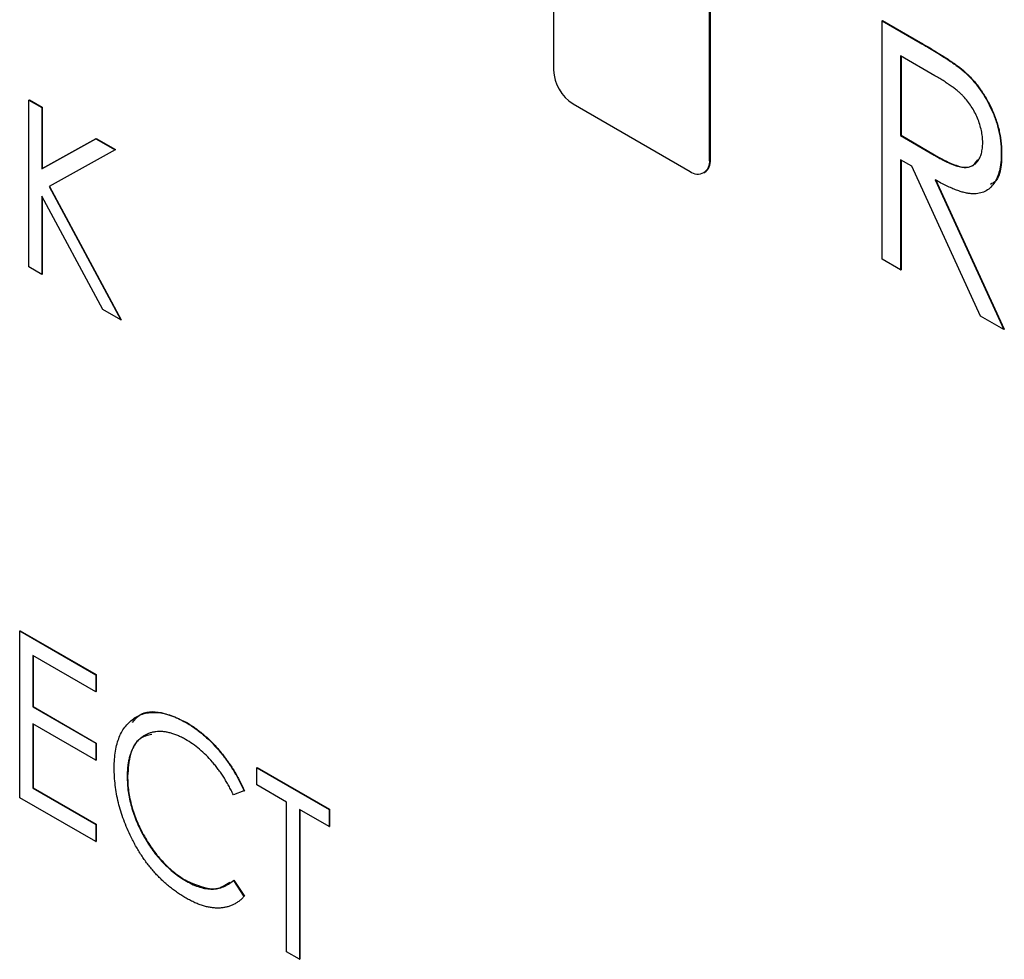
# Model space of a CAD drawing. Header units: millimetres. Extents: x 0 to 420, y 0 to 297.
# Tile 61 of 101: x 331.74 to 336.2, y 204.58 to 208.84. Entities that reach past the tile are written whole.
import ezdxf

# ---------------------------------------------------------------- set-up
doc = ezdxf.new("R2010")
doc.units = ezdxf.units.MM

msp = doc.modelspace()

# ---------------------------------------------------------------- linework, layer by layer
at = {"color": 7, "linetype": 'Continuous', "lineweight": 25}
for p, q in [((334.1625, 209.7142), (334.1625, 208.6119)), ((334.8696, 208.2037), (334.8696, 209.306)), ((334.8731, 208.2057), (334.8731, 209.308)), ((335.6509, 208.8349), (335.6527, 208.8359)), ((335.6509, 208.8349), (335.8227, 208.7357)), ((335.6509, 207.7547), (335.6509, 208.8349)), ((335.6527, 208.8359), (335.8245, 208.7367)), ((335.8227, 208.7357), (335.8245, 208.7367)), ((335.8902, 208.5859), (335.7348, 208.6756)), ((335.7348, 208.6756), (335.7348, 208.3156)), ((335.7366, 208.6746), (335.7366, 208.3166)), ((336.0176, 208.6085), (336.0194, 208.6095)), ((331.7865, 208.4758), (331.7882, 208.4768)), ((331.7865, 208.4758), (331.8452, 208.4419)), ((331.7865, 207.7196), (331.7865, 208.4758)), ((331.7882, 208.4768), (331.847, 208.4429)), ((334.2509, 208.4588), (334.7812, 208.1526)), ((331.8452, 208.4419), (331.847, 208.4429)), ((331.8452, 208.4419), (331.8452, 208.1641)), ((331.847, 208.4429), (331.847, 208.1651)), ((331.8452, 208.1641), (332.0899, 208.3007)), ((331.847, 208.1651), (332.0916, 208.3017)), ((332.0899, 208.3007), (332.0916, 208.3017)), ((332.0899, 208.3007), (332.1768, 208.2504)), ((332.0916, 208.3017), (332.1786, 208.2515)), ((335.7348, 208.3156), (335.7366, 208.3166)), ((335.7348, 208.3156), (335.8866, 208.2264)), ((335.7366, 208.3166), (335.8884, 208.2274)), ((332.1768, 208.2504), (331.878, 208.0836)), ((332.1768, 208.2504), (332.1786, 208.2515)), ((336.1906, 208.2345), (336.1923, 208.2355)), ((334.8696, 208.2037), (334.8731, 208.2057)), ((335.7851, 208.1758), (335.7348, 208.2048)), ((335.7348, 208.2048), (335.7348, 207.7062)), ((335.7366, 208.2037), (335.7366, 207.7072)), ((335.8866, 208.2264), (335.8884, 208.2274)), ((331.8452, 208.1641), (331.847, 208.1651)), ((334.8437, 208.1464), (334.8472, 208.1485)), ((336.0965, 207.4974), (335.7851, 208.1758)), ((335.8909, 208.1147), (336.2026, 207.4362)), ((335.8927, 208.1157), (336.2043, 207.4372)), ((331.878, 208.0836), (332.202, 207.4798)), ((331.8798, 208.0846), (332.2038, 207.4808)), ((332.1206, 207.5268), (331.8452, 208.04)), ((331.8452, 208.04), (331.8452, 207.6857)), ((331.847, 208.0367), (331.847, 207.6867)), ((335.7348, 207.7062), (335.6509, 207.7547)), ((331.8452, 207.6857), (331.7865, 207.7196)), ((335.7348, 207.7062), (335.7366, 207.7072)), ((331.8452, 207.6857), (331.847, 207.6867)), ((332.202, 207.4798), (332.1206, 207.5268)), ((332.202, 207.4798), (332.2038, 207.4808)), ((336.2026, 207.4362), (336.0965, 207.4974)), ((336.2026, 207.4362), (336.2043, 207.4372)), ((331.7445, 206.0708), (331.7463, 206.0718)), ((331.7445, 206.0708), (332.0887, 205.8721)), ((331.7445, 205.3147), (331.7445, 206.0708)), ((331.7463, 206.0718), (332.0905, 205.8731)), ((332.0887, 205.7946), (331.8033, 205.9593)), ((331.8033, 205.9593), (331.8033, 205.7267)), ((331.805, 205.9583), (331.805, 205.7277)), ((332.0887, 205.8721), (332.0905, 205.8731)), ((332.0887, 205.8721), (332.0887, 205.7946)), ((332.0905, 205.8731), (332.0905, 205.7956)), ((332.0887, 205.7946), (332.0905, 205.7956)), ((331.8033, 205.7267), (331.805, 205.7277)), ((331.8033, 205.7267), (332.0887, 205.5619)), ((331.805, 205.7277), (332.0905, 205.5629)), ((332.0887, 205.4844), (331.8033, 205.6491)), ((331.8033, 205.6491), (331.8033, 205.3583)), ((331.805, 205.6481), (331.805, 205.3593)), ((332.4972, 205.6557), (332.4989, 205.6567)), ((332.0887, 205.5619), (332.0905, 205.5629)), ((332.0887, 205.5619), (332.0887, 205.4844)), ((332.0905, 205.5629), (332.0905, 205.4854)), ((332.0887, 205.4844), (332.0905, 205.4854)), ((332.8191, 205.4505), (332.8208, 205.4515)), ((332.8191, 205.4505), (333.1465, 205.2615)), ((332.8191, 205.3729), (332.8191, 205.4505)), ((332.8208, 205.4515), (333.1482, 205.2625)), ((332.2314, 205.4109), (332.2332, 205.4119)), ((331.8033, 205.3583), (331.805, 205.3593)), ((331.8033, 205.3583), (332.0887, 205.1935)), ((331.805, 205.3593), (332.0905, 205.1945)), ((332.7603, 205.3457), (332.7123, 205.3279)), ((332.7603, 205.3457), (332.7621, 205.3467)), ((332.9534, 205.2954), (332.8191, 205.3729)), ((332.0887, 205.116), (331.7445, 205.3147)), ((332.9534, 204.6168), (332.9534, 205.2954)), ((333.1465, 205.1839), (333.0121, 205.2615)), ((333.0121, 205.2615), (333.0121, 204.5829)), ((333.0139, 205.2605), (333.0139, 204.5839)), ((333.1465, 205.2615), (333.1482, 205.2625)), ((333.1465, 205.2615), (333.1465, 205.1839)), ((333.1482, 205.2625), (333.1482, 205.185)), ((332.0887, 205.1935), (332.0905, 205.1945)), ((332.0887, 205.1935), (332.0887, 205.116)), ((332.0905, 205.1945), (332.0905, 205.117)), ((333.1465, 205.1839), (333.1482, 205.185)), ((332.0887, 205.116), (332.0905, 205.117)), ((332.4993, 204.9371), (332.501, 204.9381)), ((332.7123, 204.9402), (332.714, 204.9412)), ((332.7123, 204.9402), (332.7603, 204.8675)), ((332.714, 204.9412), (332.7621, 204.8685)), ((332.7603, 204.8675), (332.7621, 204.8685)), ((333.0121, 204.5829), (332.9534, 204.6168)), ((333.0121, 204.5829), (333.0139, 204.5839))]:
    msp.add_line(p, q, dxfattribs=at)
for centre, radius, start, end in [((334.3544, 208.6206), 0.1921, 182.6059, 237.3937), ((334.8157, 208.1949), 0.0546, 230.7984, 9.2138), ((334.8119, 208.1989), 0.0616, 305.0151, 6.2971)]:
    msp.add_arc(centre, radius, start, end, dxfattribs=at)
for points, knots in [([(335.8227, 208.7357), (335.8342, 208.729), (335.8563, 208.7162), (335.8879, 208.6974), (335.9166, 208.6794), (335.9424, 208.6632), (335.9653, 208.6476), (335.9854, 208.6339), (336.0025, 208.621), (336.0129, 208.6124), (336.0176, 208.6085)], [0, 0, 0, 0, 0.176242, 0.33814, 0.484799, 0.617149, 0.734395, 0.837422, 0.92561, 1, 1, 1, 1]), ([(335.8245, 208.7367), (335.836, 208.73), (335.858, 208.7172), (335.8897, 208.6984), (335.9184, 208.6804), (335.9442, 208.6642), (335.9671, 208.6487), (335.9871, 208.6349), (336.0043, 208.6221), (336.0146, 208.6134), (336.0194, 208.6095)], [0, 0, 0, 0, 0.176242, 0.33814, 0.484799, 0.617149, 0.734395, 0.837422, 0.92561, 1, 1, 1, 1]), ([(336.0176, 208.6085), (336.0239, 208.6029), (336.0363, 208.5918), (336.0542, 208.5733), (336.0713, 208.554), (336.0875, 208.5336), (336.1025, 208.512), (336.1168, 208.4894), (336.1304, 208.4658), (336.1426, 208.4412), (336.154, 208.4161), (336.1636, 208.3906), (336.1722, 208.3648), (336.1789, 208.3389), (336.1841, 208.313), (336.1879, 208.2868), (336.1901, 208.2604), (336.1904, 208.2432), (336.1906, 208.2345)], [0, 0, 0, 0, 0.061387, 0.121495, 0.181089, 0.240038, 0.298644, 0.35799, 0.418441, 0.480043, 0.541867, 0.604173, 0.666682, 0.729899, 0.794538, 0.860455, 0.929211, 1, 1, 1, 1]), ([(336.0194, 208.6095), (336.0257, 208.6039), (336.0381, 208.5929), (336.056, 208.5743), (336.073, 208.555), (336.0892, 208.5347), (336.1043, 208.513), (336.1185, 208.4904), (336.1322, 208.4669), (336.1443, 208.4422), (336.1558, 208.4171), (336.1653, 208.3916), (336.174, 208.3658), (336.1806, 208.34), (336.1859, 208.314), (336.1896, 208.2878), (336.1919, 208.2615), (336.1922, 208.2442), (336.1923, 208.2355)], [0, 0, 0, 0, 0.061387, 0.121495, 0.181089, 0.240038, 0.298644, 0.35799, 0.418441, 0.480043, 0.541867, 0.604173, 0.666682, 0.729899, 0.794538, 0.860455, 0.929211, 1, 1, 1, 1]), ([(336.1066, 208.2831), (336.1063, 208.292), (336.1058, 208.3095), (336.1011, 208.3372), (336.0936, 208.3654), (336.083, 208.3937), (336.0703, 208.4213), (336.0553, 208.4473), (336.0385, 208.4713), (336.0228, 208.4895), (336.0087, 208.5033), (335.9965, 208.5143), (335.9827, 208.5254), (335.9673, 208.5368), (335.9503, 208.5489), (335.9317, 208.5611), (335.9114, 208.5736), (335.8974, 208.5817), (335.8902, 208.586)], [0, 0, 0, 0, 0.074206, 0.146692, 0.218332, 0.29067, 0.362618, 0.431553, 0.499554, 0.567987, 0.604677, 0.646293, 0.69288, 0.744014, 0.799888, 0.86174, 0.928424, 1, 1, 1, 1]), ([(335.8866, 208.2264), (335.8937, 208.2223), (335.9075, 208.2144), (335.9274, 208.2041), (335.9458, 208.1949), (335.9628, 208.1872), (335.9784, 208.181), (335.9925, 208.1763), (336.0053, 208.1729), (336.0202, 208.1706), (336.0369, 208.1707), (336.055, 208.175), (336.0704, 208.184), (336.0833, 208.1973), (336.0938, 208.214), (336.1011, 208.2342), (336.1058, 208.2571), (336.1063, 208.2744), (336.1066, 208.2831)], [0, 0, 0, 0, 0.068884, 0.133004, 0.192369, 0.247684, 0.298447, 0.344783, 0.387444, 0.426058, 0.498477, 0.568226, 0.638295, 0.709239, 0.781676, 0.852765, 0.925523, 1, 1, 1, 1]), ([(336.1906, 208.2345), (336.1902, 208.2203), (336.1895, 208.1927), (336.1832, 208.1556), (336.1726, 208.1237), (336.158, 208.0969), (336.1394, 208.076), (336.1173, 208.0608), (336.0912, 208.0524), (336.0669, 208.0503), (336.0454, 208.0521), (336.0277, 208.0552), (336.0084, 208.0606), (335.9878, 208.0675), (335.9656, 208.0764), (335.9421, 208.0873), (335.917, 208.1), (335.8998, 208.1097), (335.8909, 208.1147)], [0, 0, 0, 0, 0.083484, 0.162613, 0.23918, 0.314494, 0.388385, 0.460717, 0.533791, 0.609022, 0.648239, 0.690365, 0.734562, 0.781635, 0.831635, 0.884694, 0.940506, 1, 1, 1, 1]), ([(336.1923, 208.2355), (336.1911, 208.185), (336.1894, 208.12), (336.1507, 208.0984), (336.142, 208.0936)], [0, 0, 0, 0, 0.775392, 1, 1, 1, 1]), ([(335.8884, 208.2274), (335.917, 208.2115), (335.9739, 208.1797), (336.0508, 208.1621), (336.0751, 208.1933), (336.084, 208.2048)], [0, 0, 0, 0, 0.390444, 0.776825, 1, 1, 1, 1]), ([(332.1726, 205.45), (332.1729, 205.4634), (332.1734, 205.4899), (332.1779, 205.5265), (332.185, 205.56), (332.1952, 205.5901), (332.2082, 205.6168), (332.2243, 205.6402), (332.2432, 205.6602), (332.2647, 205.6768), (332.2884, 205.6897), (332.3138, 205.6983), (332.3409, 205.702), (332.3692, 205.7019), (332.3992, 205.6971), (332.4306, 205.6877), (332.4634, 205.6742), (332.4858, 205.6619), (332.4972, 205.6557)], [0, 0, 0, 0, 0.067236, 0.132194, 0.195391, 0.257388, 0.318778, 0.380515, 0.442528, 0.505942, 0.569171, 0.630524, 0.690882, 0.750747, 0.811024, 0.872201, 0.934998, 1, 1, 1, 1]), ([(332.2559, 205.6563), (332.2655, 205.6682), (332.296, 205.7056), (332.3843, 205.7103), (332.4607, 205.6746), (332.4989, 205.6567)], [0, 0, 0, 0, 0.1891, 0.594324, 1, 1, 1, 1]), ([(332.4972, 205.6557), (332.5041, 205.6516), (332.5178, 205.6435), (332.5381, 205.6298), (332.5579, 205.615), (332.5771, 205.5993), (332.596, 205.5828), (332.6142, 205.5649), (332.6319, 205.5462), (332.6491, 205.5265), (332.6657, 205.5061), (332.6816, 205.4849), (332.6966, 205.4632), (332.711, 205.4409), (332.7245, 205.418), (332.7373, 205.3944), (332.7494, 205.3703), (332.7566, 205.3539), (332.7603, 205.3457)], [0, 0, 0, 0, 0.067002, 0.132942, 0.197212, 0.260814, 0.32354, 0.38588, 0.447839, 0.509647, 0.571537, 0.632443, 0.693319, 0.753787, 0.814645, 0.875557, 0.937659, 1, 1, 1, 1]), ([(332.4989, 205.6567), (332.5058, 205.6526), (332.5195, 205.6445), (332.5398, 205.6308), (332.5596, 205.616), (332.5789, 205.6003), (332.5977, 205.5838), (332.616, 205.5659), (332.6337, 205.5472), (332.6509, 205.5275), (332.6675, 205.5071), (332.6833, 205.4859), (332.6984, 205.4642), (332.7128, 205.442), (332.7262, 205.419), (332.7391, 205.3954), (332.7511, 205.3713), (332.7584, 205.3549), (332.7621, 205.3467)], [0, 0, 0, 0, 0.067002, 0.132942, 0.197212, 0.260814, 0.32354, 0.38588, 0.447839, 0.509647, 0.571537, 0.632443, 0.693319, 0.753787, 0.814645, 0.875557, 0.937659, 1, 1, 1, 1]), ([(332.4956, 205.5791), (332.4896, 205.5824), (332.4777, 205.5891), (332.4601, 205.597), (332.4427, 205.6038), (332.4256, 205.6089), (332.409, 205.6124), (332.3926, 205.6147), (332.3766, 205.615), (332.361, 205.6141), (332.3461, 205.6115), (332.3319, 205.6076), (332.3187, 205.6021), (332.3062, 205.5954), (332.2946, 205.5872), (332.2839, 205.5775), (332.2741, 205.5664), (332.2652, 205.554), (332.2571, 205.5404), (332.2504, 205.5252), (332.2444, 205.5093), (332.2398, 205.4918), (332.2359, 205.4734), (332.2333, 205.4537), (332.2317, 205.4329), (332.2315, 205.4183), (332.2314, 205.4109)], [0, 0, 0, 0, 0.042054, 0.083393, 0.124454, 0.165461, 0.206316, 0.247114, 0.288563, 0.330315, 0.372018, 0.413257, 0.453959, 0.494537, 0.53495, 0.575397, 0.616502, 0.657759, 0.699337, 0.740877, 0.782508, 0.824785, 0.867453, 0.910542, 0.954879, 1, 1, 1, 1]), ([(332.3429, 205.6016), (332.324, 205.5972), (332.2792, 205.5869), (332.2411, 205.5152), (332.2358, 205.4464), (332.2332, 205.4119)], [0, 0, 0, 0, 0.2677, 0.633657, 1, 1, 1, 1]), ([(332.7123, 205.3279), (332.709, 205.3349), (332.7024, 205.3488), (332.6916, 205.369), (332.6804, 205.3886), (332.6689, 205.4077), (332.6566, 205.4259), (332.644, 205.4435), (332.6309, 205.4605), (332.6127, 205.4823), (332.589, 205.5079), (332.559, 205.5351), (332.5277, 205.5595), (332.5064, 205.5725), (332.4956, 205.5791)], [0, 0, 0, 0, 0.065249, 0.129752, 0.19303, 0.255253, 0.317083, 0.378287, 0.439499, 0.500949, 0.623295, 0.74628, 0.871322, 1, 1, 1, 1]), ([(332.2491, 205.1362), (332.243, 205.1492), (332.2307, 205.175), (332.2153, 205.2143), (332.2021, 205.2535), (332.1913, 205.2928), (332.1829, 205.3323), (332.1769, 205.3717), (332.1733, 205.4112), (332.1729, 205.4369), (332.1726, 205.45)], [0, 0, 0, 0, 0.1222538, 0.2434203, 0.364291, 0.4862731, 0.6097936, 0.736233, 0.8658433, 1, 1, 1, 1]), ([(332.2314, 205.4109), (332.2316, 205.3996), (332.232, 205.3774), (332.2357, 205.3432), (332.2415, 205.3091), (332.2501, 205.2749), (332.2606, 205.2408), (332.2739, 205.2067), (332.2892, 205.1727), (332.307, 205.1391), (332.3266, 205.1066), (332.3475, 205.0757), (332.3698, 205.0472), (332.3933, 205.0207), (332.418, 204.9963), (332.444, 204.9743), (332.4712, 204.954), (332.4898, 204.9428), (332.4993, 204.9371)], [0, 0, 0, 0, 0.067402, 0.132225, 0.195291, 0.256964, 0.318228, 0.379385, 0.441024, 0.503862, 0.566597, 0.627855, 0.688166, 0.748276, 0.808707, 0.870424, 0.93412, 1, 1, 1, 1]), ([(332.2332, 205.4119), (332.2334, 205.4006), (332.2338, 205.3785), (332.2375, 205.3442), (332.2433, 205.3101), (332.2518, 205.2759), (332.2623, 205.2418), (332.2757, 205.2078), (332.291, 205.1737), (332.3088, 205.1401), (332.3284, 205.1076), (332.3492, 205.0767), (332.3716, 205.0482), (332.395, 205.0217), (332.4197, 204.9973), (332.4457, 204.9753), (332.473, 204.955), (332.4916, 204.9438), (332.501, 204.9381)], [0, 0, 0, 0, 0.067402, 0.132225, 0.195291, 0.256964, 0.318228, 0.379385, 0.441024, 0.503862, 0.566597, 0.627855, 0.688166, 0.748276, 0.808707, 0.870424, 0.93412, 1, 1, 1, 1]), ([(332.4979, 204.8603), (332.4915, 204.8641), (332.4786, 204.8716), (332.4597, 204.8844), (332.4412, 204.8976), (332.4233, 204.9116), (332.4058, 204.9261), (332.389, 204.9416), (332.3726, 204.9578), (332.3568, 204.9746), (332.3415, 204.9923), (332.3267, 205.0107), (332.3124, 205.0298), (332.2987, 205.0497), (332.2854, 205.0702), (332.2727, 205.0915), (332.2606, 205.1135), (332.253, 205.1286), (332.2491, 205.1362)], [0, 0, 0, 0, 0.0683354, 0.1354642, 0.2005673, 0.2647738, 0.327263, 0.3893434, 0.4500825, 0.5106987, 0.5705685, 0.6307472, 0.6910515, 0.7510635, 0.8120023, 0.8737177, 0.9361062, 1, 1, 1, 1]), ([(332.4993, 204.9371), (332.5097, 204.9315), (332.5302, 204.9203), (332.5604, 204.909), (332.5892, 204.9023), (332.6167, 204.9003), (332.6428, 204.9031), (332.6676, 204.9107), (332.6911, 204.9228), (332.7051, 204.9343), (332.7123, 204.9402)], [0, 0, 0, 0, 0.1259, 0.248079, 0.368237, 0.488157, 0.609636, 0.7344, 0.864047, 1, 1, 1, 1]), ([(332.501, 204.9381), (332.5484, 204.9179), (332.625, 204.8852), (332.6766, 204.9196), (332.6962, 204.9328)], [0, 0, 0, 0, 0.618804, 1, 1, 1, 1]), ([(332.7603, 204.8675), (332.7565, 204.8635), (332.749, 204.8556), (332.7366, 204.8453), (332.7236, 204.8366), (332.7099, 204.8293), (332.6955, 204.8233), (332.6804, 204.8191), (332.6646, 204.8161), (332.6481, 204.8148), (332.6311, 204.8149), (332.6135, 204.8167), (332.5954, 204.8201), (332.5769, 204.8248), (332.5579, 204.8312), (332.5383, 204.8394), (332.5183, 204.8489), (332.5048, 204.8565), (332.4979, 204.8603)], [0, 0, 0, 0, 0.063576, 0.126691, 0.188634, 0.249942, 0.311426, 0.372445, 0.433495, 0.495161, 0.556733, 0.61789, 0.679838, 0.742002, 0.804922, 0.868441, 0.933689, 1, 1, 1, 1])]:
    msp.add_open_spline(points, degree=3, knots=knots, dxfattribs=at)

doc.saveas('drawing.dxf')
